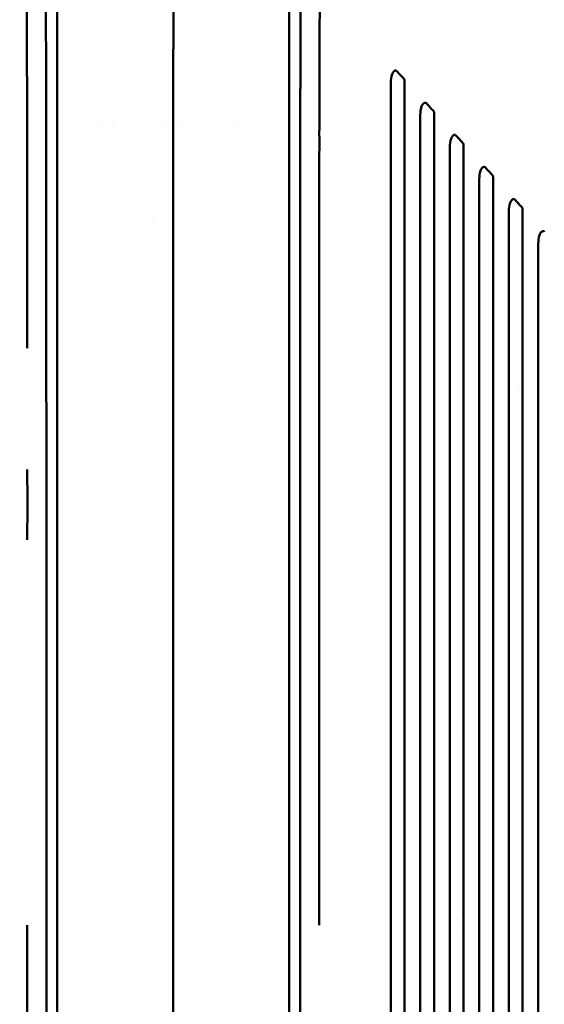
# Model space of a CAD drawing. Header units: millimetres. Extents: x 0 to 4878, y -120 to 1682.
# Tile 100 of 256: x 511 to 577, y 1186 to 1310. Entities that reach past the tile are written whole.
import ezdxf

# ---------------------------------------------------------------- set-up
doc = ezdxf.new("R2010")
doc.units = ezdxf.units.MM
doc.header["$LTSCALE"] = 2
doc.layers.add('Sichtbar (ISO)', color=7, linetype='Continuous', lineweight=50)

msp = doc.modelspace()

# ---------------------------------------------------------------- linework, layer by layer
at = {"layer": 'Sichtbar (ISO)'}
for p, q in [((520.4469, 1296.5136), (520.447, 1296.5136)), ((522.4049, 1296.5136), (522.4049, 1296.5136)), ((528.7168, 1296.5136), (528.7168, 1296.5136)), ((529.4132, 1296.5136), (529.4133, 1296.5136)), ((530.043, 1296.5136), (530.0444, 1296.5136)), ((530.7023, 1296.5136), (530.7025, 1296.5136)), ((537.7106, 1296.5136), (537.7106, 1296.5136)), ((527.4215, 1284.5136), (527.4211, 1284.5136)), ((530.0532, 1284.5136), (530.0527, 1284.5136)), ((531.841, 1284.5136), (531.841, 1284.5136)), ((573.7572, 1263.3971), (573.7572, 1263.3972)), ((565.7332, 1246.2021), (565.7332, 1246.2021)), ((565.7332, 1244.8251), (565.7332, 1244.8251)), ((565.7332, 1221.2021), (565.7332, 1221.2021)), ((565.7332, 1219.8251), (565.7332, 1219.8251)), ((565.7332, 1196.2021), (565.7332, 1196.2021)), ((565.7331, 1194.8251), (565.7331, 1194.8251))]:
    msp.add_line(p, q, dxfattribs=at)
for points, knots in [([(530.0578, 1195.5136), (530.0578, 1203.7773), (530.0572, 1211.6044), (530.0577, 1219.0894), (530.0578, 1220.8289), (530.0579, 1222.5494), (530.0581, 1224.2514), (530.0587, 1229.8733), (530.0594, 1235.2934), (530.0584, 1240.4996), (530.0575, 1244.7562), (530.0556, 1248.8714), (530.055, 1252.8878), (530.0546, 1255.2712), (530.0548, 1257.6198), (530.0559, 1259.9435), (530.0571, 1262.3777), (530.0594, 1264.7842), (530.0613, 1267.1958), (530.0643, 1270.9654), (530.0665, 1274.7475), (530.0622, 1278.6681), (530.0611, 1279.6113), (530.0597, 1280.5624), (530.0581, 1281.5193), (530.0502, 1286.2444), (530.0376, 1291.1138), (530.0422, 1295.8377), (530.0431, 1296.6785), (530.0444, 1297.5148), (530.0465, 1298.3461), (530.0565, 1302.4527), (530.0747, 1306.2443), (530.0785, 1310.1675), (530.0807, 1312.4043), (530.0782, 1314.6885), (530.0696, 1316.859), (530.069, 1317.0109), (530.0684, 1317.1625), (530.0679, 1317.3136), (530.0642, 1318.4067), (530.0627, 1319.4747), (530.061, 1320.5368), (530.0594, 1321.5545), (530.0576, 1322.5668), (530.0567, 1323.6033), (530.0549, 1325.5876), (530.0569, 1327.6635), (530.0599, 1329.7846), (530.0623, 1331.5286), (530.0654, 1333.3029), (530.066, 1335.0795)], [0, 0, 0, 0, 0.14285714, 0.14285714, 0.14285714, 0.17605656, 0.17605656, 0.17605656, 0.28571429, 0.28571429, 0.28571429, 0.37536841, 0.37536841, 0.37536841, 0.42857143, 0.42857143, 0.42857143, 0.48430749, 0.48430749, 0.48430749, 0.57142857, 0.57142857, 0.57142857, 0.59238667, 0.59238667, 0.59238667, 0.69586735, 0.69586735, 0.69586735, 0.71428571, 0.71428571, 0.71428571, 0.80526972, 0.80526972, 0.80526972, 0.85714286, 0.85714286, 0.85714286, 0.86077332, 0.86077332, 0.86077332, 0.88703608, 0.88703608, 0.88703608, 0.91220176, 0.91220176, 0.91220176, 0.96038291, 0.96038291, 0.96038291, 1, 1, 1, 1]), ([(548.4684, 1195.5136), (548.4679, 1196.8952), (548.4669, 1199.6262), (548.4665, 1203.6328), (548.4624, 1207.5302), (548.4717, 1211.3954), (548.4611, 1214.9469), (548.4647, 1218.4645), (548.4611, 1221.9298), (548.4723, 1225.143), (548.4612, 1228.9274), (548.4651, 1232.4283), (548.4615, 1235.8995), (548.4729, 1239.1885), (548.4619, 1242.6598), (548.4659, 1245.9322), (548.4625, 1249.2045), (548.4741, 1252.0728), (548.4634, 1255.9631), (548.4678, 1259.3917), (548.4647, 1262.7999), (548.4768, 1265.9238), (548.4665, 1269.3947), (548.4715, 1272.5906), (548.4689, 1275.6206), (548.4819, 1278.6927), (548.4717, 1280.8888), (548.477, 1283.2011), (548.4747, 1285.3273), (548.4882, 1287.4981), (548.478, 1289.1063), (548.4837, 1290.7773), (548.4815, 1292.3539), (548.4953, 1293.8478), (548.4856, 1295.378), (548.4917, 1296.7751), (548.4903, 1298.2702), (548.504, 1299.1182), (548.4983, 1302.0776), (548.5082, 1304.1674), (548.5107, 1306.1921), (548.5312, 1307.9958), (548.5258, 1309.4787), (548.5383, 1310.8055), (548.5437, 1312.0792), (548.5633, 1312.7926), (548.5752, 1314.9399), (548.603, 1316.0807), (548.632, 1317.0976), (548.6612, 1317.4914), (548.7584, 1318.9639), (548.9017, 1320.0397), (549.074, 1321.2326), (549.3144, 1322.3311), (549.4064, 1322.774)], [0, 0, 0, 0, 0.006756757, 0.013513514, 0.02027027, 0.027027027, 0.033783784, 0.040540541, 0.047297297, 0.054054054, 0.060810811, 0.067567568, 0.074324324, 0.081081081, 0.087837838, 0.094594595, 0.101351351, 0.108108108, 0.114864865, 0.121621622, 0.128378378, 0.135135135, 0.141891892, 0.148648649, 0.155405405, 0.162162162, 0.168918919, 0.175675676, 0.182432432, 0.189189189, 0.195945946, 0.202702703, 0.209459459, 0.216216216, 0.222972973, 0.22972973, 0.236486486, 0.243243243, 0.25, 0.256756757, 0.263513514, 0.27027027, 0.277027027, 0.283783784, 0.290540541, 0.297297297, 0.304054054, 0.310810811, 0.317567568, 0.324324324, 0.331081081, 0.337837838, 0.344594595, 0.350574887, 0.350574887, 0.350574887, 0.350574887]), ([(513.9674, 1314.5513), (513.9858, 1313.0165), (513.9937, 1311.0404), (514.0073, 1307.3369), (514.0164, 1304.4407), (514.0276, 1299.3704), (514.0308, 1296.707), (514.0381, 1289.8468), (514.0411, 1285.8051), (514.0453, 1277.6347), (514.0466, 1274.33), (514.049, 1266.7289), (514.0501, 1262.1864), (514.0543, 1239.707), (514.0553, 1220.4588), (514.0575, 1195.5136)], [-15.66025603, -15.66025603, -15.66025603, -15.66025603, -15.01640041, -15.01640041, -13.83744144, -13.83744144, -12.69670584, -12.69670584, -10.56874587, -10.56874587, -9.23539532, -9.23539532, -7.48371484, -7.48371484, -0.00010175, -0.00010175, -0.00010175, -0.00010175]), ([(546.1481, 1314.5513), (546.128, 1312.8747), (546.1198, 1310.5319), (546.1053, 1306.475), (546.0964, 1303.7086), (546.085, 1297.3515), (546.0812, 1293.4469), (546.0773, 1289.2927), (546.0758, 1287.3175), (546.0726, 1282.396), (546.0712, 1279.4692), (546.0691, 1274.5068), (546.0682, 1272.1587), (546.0612, 1249.1202), (546.0612, 1229.5394), (546.058, 1195.5136)], [0.00000115, 0.00000115, 0.00000115, 0.00000115, 0.5030009, 0.5030009, 1.59020494, 1.59020494, 2.46874899, 2.46874899, 3.33125188, 3.33125188, 4.40527335, 4.40527335, 5.37121733, 5.37121733, 13.75787295, 13.75787295, 13.75787295, 13.75787295]), ([(511.5643, 1311.8701), (511.5643, 1311.8697), (511.5643, 1311.8694), (511.5643, 1311.869), (511.5651, 1311.7779), (511.5666, 1311.6869), (511.5685, 1311.5952), (511.572, 1311.4231), (511.5765, 1311.2485), (511.5785, 1311.0659), (511.5799, 1310.943), (511.581, 1310.8193), (511.582, 1310.6932), (511.5833, 1310.5321), (511.5844, 1310.367), (511.5855, 1310.1941), (511.5865, 1310.0326), (511.5874, 1309.8693), (511.5882, 1309.7043), (511.589, 1309.5545), (511.5895, 1309.4033), (511.5898, 1309.2506), (511.5902, 1309.0511), (511.5885, 1308.8431), (511.5875, 1308.6305), (511.5869, 1308.501), (511.5866, 1308.3697), (511.5872, 1308.2375), (511.5872, 1308.2369), (511.5872, 1308.2362), (511.5872, 1308.2356)], [0.6923011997, 0.6923011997, 0.6923011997, 0.6923011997, 0.6923076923, 0.6923076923, 0.6923076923, 0.6939794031, 0.6939794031, 0.6939794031, 0.6971153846, 0.6971153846, 0.6971153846, 0.6992263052, 0.6992263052, 0.6992263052, 0.7019230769, 0.7019230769, 0.7019230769, 0.7044438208, 0.7044438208, 0.7044438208, 0.7067307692, 0.7067307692, 0.7067307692, 0.7097180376, 0.7097180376, 0.7097180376, 0.7115384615, 0.7115384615, 0.7115384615, 0.7115474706, 0.7115474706, 0.7115474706, 0.7115474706]), ([(515.4363, 1310.9287), (515.4363, 1310.1834), (515.4362, 1309.4733), (515.4362, 1307.9605), (515.4361, 1307.2088), (515.4361, 1304.9641), (515.4361, 1303.4885), (515.4361, 1299.0235), (515.4361, 1296.7838), (515.4361, 1290.9722), (515.4361, 1288.986), (515.4361, 1284.8479), (515.4361, 1284.6596), (515.436, 1270.2788), (515.436, 1257.9329), (515.4361, 1236.5119), (515.4361, 1212.8804), (515.4361, 1195.5136)], [0.00000058, 0.00000058, 0.00000058, 0.00000058, 0.22359833, 0.22359833, 0.44271077, 0.44271077, 0.88084064, 0.88084064, 1.7183472, 1.7183472, 2.15782703, 2.15782703, 2.6204481, 2.6204481, 8.09677505, 8.09677505, 66.75732397, 66.75732397, 66.75732397, 66.75732397]), ([(544.6794, 1195.5136), (544.6794, 1212.0048), (544.6795, 1234.0007), (544.6795, 1257.1191), (544.6795, 1262.1418), (544.6795, 1278.3153), (544.6795, 1284.116), (544.6795, 1290.7785), (544.6795, 1292.6621), (544.6794, 1297.2624), (544.6794, 1299.9941), (544.6794, 1304.1211), (544.6794, 1305.4761), (544.6794, 1307.5291), (544.6794, 1308.2158), (544.6793, 1309.5981), (544.6793, 1310.2546), (544.6792, 1310.9287)], [-7.013475, -7.013475, -7.013475, -7.013475, -4.30037384, -4.30037384, -3.62422287, -3.62422287, -2.10607084, -2.10607084, -1.57454463, -1.57454463, -0.79751891, -0.79751891, -0.40062061, -0.40062061, -0.20222472, -0.20222472, -0.00000058, -0.00000058, -0.00000058, -0.00000058]), ([(511.5872, 1308.2356), (511.5884, 1307.9846), (511.5931, 1307.7305), (511.597, 1307.4693), (511.5985, 1307.368), (511.5999, 1307.2655), (511.6009, 1307.1618), (511.604, 1306.8558), (511.6041, 1306.5385), (511.6049, 1306.21), (511.605, 1306.1395), (511.6052, 1306.0684), (511.6055, 1305.9969), (511.6069, 1305.6216), (511.6082, 1305.2389), (511.6086, 1304.8452), (511.6086, 1304.8142), (511.6087, 1304.7832), (511.6087, 1304.7521), (511.609, 1304.3256), (511.6039, 1303.8505), (511.6051, 1303.4378), (511.6051, 1303.4375), (511.6051, 1303.4371), (511.6051, 1303.4367)], [0.7115474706, 0.7115474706, 0.7115474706, 0.7115474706, 0.715004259, 0.715004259, 0.715004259, 0.7163461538, 0.7163461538, 0.7163461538, 0.7203040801, 0.7203040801, 0.7203040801, 0.7211538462, 0.7211538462, 0.7211538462, 0.7256111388, 0.7256111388, 0.7256111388, 0.7259615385, 0.7259615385, 0.7259615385, 0.7307692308, 0.7307692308, 0.7307692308, 0.7307734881, 0.7307734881, 0.7307734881, 0.7307734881]), ([(511.6051, 1303.4367), (511.6052, 1303.4122), (511.6053, 1303.3878), (511.6054, 1303.3637), (511.6072, 1302.9827), (511.6139, 1302.6516), (511.6168, 1302.2919), (511.6183, 1302.1178), (511.6188, 1301.9369), (511.6191, 1301.7529), (511.6194, 1301.5324), (511.6193, 1301.3075), (511.6198, 1301.0843), (511.6206, 1300.7322), (511.6229, 1300.3844), (511.6228, 1300.0026), (511.6228, 1299.9404), (511.6227, 1299.8774), (511.6226, 1299.8133), (511.6214, 1299.3552), (511.616, 1298.8425), (511.6167, 1298.4769), (511.6167, 1298.4768), (511.6167, 1298.4767), (511.6167, 1298.4765)], [0.7307734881, 0.7307734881, 0.7307734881, 0.7307734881, 0.7310596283, 0.7310596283, 0.7310596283, 0.7355769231, 0.7355769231, 0.7355769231, 0.7377641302, 0.7377641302, 0.7377641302, 0.7403846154, 0.7403846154, 0.7403846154, 0.7445193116, 0.7445193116, 0.7445193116, 0.7451923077, 0.7451923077, 0.7451923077, 0.75, 0.75, 0.75, 0.750001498, 0.750001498, 0.750001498, 0.750001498]), ([(558.2748, 1303.3561), (558.2562, 1303.3766), (558.2354, 1303.3936), (558.1918, 1303.4182), (558.1697, 1303.4264), (558.1128, 1303.4365), (558.0784, 1303.4336), (557.9911, 1303.4079), (557.948, 1303.3763), (557.8857, 1303.3246), (557.821, 1303.262), (557.7067, 1303.0529), (557.6458, 1302.9168), (557.5251, 1302.3829), (557.5077, 1302.028), (557.5075, 1301.6476)], [-0.513552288, -0.513552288, -0.513552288, -0.513552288, -0.476438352, -0.476438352, -0.44236041, -0.44236041, -0.391932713, -0.391932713, -0.310089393, -0.310089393, -0.193748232, -0.193748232, -0.114118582, -0.114118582, -0.000001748, -0.000001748, -0.000001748, -0.000001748]), ([(558.2749, 1303.356), (558.4221, 1303.1955), (558.5692, 1303.0351), (558.8636, 1302.7142), (559.0108, 1302.5538), (559.158, 1302.3934)], [0.000023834, 0.000023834, 0.000023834, 0.000023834, 0.071587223, 0.071587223, 0.143168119, 0.143168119, 0.143168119, 0.143168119]), ([(557.5075, 1301.6476), (557.5061, 1292.0904), (557.5078, 1256.8595), (557.5078, 1234.2781), (557.5078, 1214.8959), (557.5078, 1195.5136)], [-6.77442186, -6.77442186, -6.77442186, -6.77442186, -5.81467618, -5.81467618, -0.000001, -0.000001, -0.000001, -0.000001]), ([(559.158, 1302.3934), (559.1728, 1302.3774), (559.1858, 1302.3594), (559.2085, 1302.3193), (559.2179, 1302.2974), (559.2414, 1302.2246), (559.2478, 1302.171), (559.2478, 1302.1174)], [0.000009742, 0.000009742, 0.000009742, 0.000009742, 0.0071723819, 0.0071723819, 0.0145405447, 0.0145405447, 0.0305537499, 0.0305537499, 0.0305537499, 0.0305537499]), ([(559.2478, 1195.5136), (559.2478, 1199.1224), (559.2478, 1234.095), (559.2476, 1277.4267), (559.248, 1295.5148), (559.2478, 1302.1174)], [-3.08976684, -3.08976684, -3.08976684, -3.08976684, -1.98103321, -1.98103321, -0.000001, -0.000001, -0.000001, -0.000001]), ([(561.9921, 1299.3047), (561.9735, 1299.3251), (561.9528, 1299.342), (561.9092, 1299.3665), (561.8872, 1299.3745), (561.831, 1299.3843), (561.7973, 1299.3814), (561.7107, 1299.356), (561.6673, 1299.3243), (561.6048, 1299.2722), (561.5396, 1299.2089), (561.4251, 1298.9983), (561.3636, 1298.8608), (561.243, 1298.3224), (561.2256, 1297.9664), (561.2254, 1297.5848)], [-0.51959769, -0.51959769, -0.51959769, -0.51959769, -0.482111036, -0.482111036, -0.447538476, -0.447538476, -0.397207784, -0.397207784, -0.313902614, -0.313902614, -0.195161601, -0.195161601, -0.114500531, -0.114500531, -0.00000171, -0.00000171, -0.00000171, -0.00000171]), ([(562.8765, 1298.3408), (562.729, 1298.5013), (562.5816, 1298.6619), (562.2869, 1298.9832), (562.1396, 1299.1438), (561.9922, 1299.3045)], [-0.143436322, -0.143436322, -0.143436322, -0.143436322, -0.071722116, -0.071722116, -0.000028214, -0.000028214, -0.000028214, -0.000028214]), ([(511.6167, 1298.4765), (511.617, 1298.3315), (511.6182, 1298.2096), (511.6198, 1298.0988), (511.6221, 1297.9305), (511.6252, 1297.7881), (511.6267, 1297.6296), (511.6293, 1297.3667), (511.6277, 1297.0597), (511.6282, 1296.7586), (511.6286, 1296.5135), (511.629, 1296.2694), (511.6288, 1296.0261), (511.6288, 1295.9706), (511.6287, 1295.9152), (511.6286, 1295.8597), (511.628, 1295.5613), (511.6221, 1295.265), (511.6226, 1294.9342), (511.6226, 1294.9339), (511.6226, 1294.9337), (511.6226, 1294.9335)], [0.750001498, 0.750001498, 0.750001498, 0.750001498, 0.751909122, 0.751909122, 0.751909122, 0.7548076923, 0.7548076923, 0.7548076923, 0.7596153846, 0.7596153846, 0.7596153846, 0.7635297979, 0.7635297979, 0.7635297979, 0.7644230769, 0.7644230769, 0.7644230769, 0.7692307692, 0.7692307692, 0.7692307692, 0.7692338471, 0.7692338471, 0.7692338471, 0.7692338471]), ([(562.8765, 1298.3408), (562.8912, 1298.3249), (562.9041, 1298.3069), (562.9267, 1298.267), (562.9361, 1298.2453), (562.9596, 1298.1729), (562.9659, 1298.1197), (562.9659, 1298.0665)], [0.0000113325, 0.0000113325, 0.0000113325, 0.0000113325, 0.0071412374, 0.0071412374, 0.0144613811, 0.0144613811, 0.0303645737, 0.0303645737, 0.0303645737, 0.0303645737]), ([(562.9659, 1195.5136), (562.9659, 1213.9777), (562.9659, 1232.4417), (562.9659, 1285.1276), (562.9661, 1293.6586), (562.9659, 1298.0665)], [-2.03667405, -2.03667405, -2.03667405, -2.03667405, -1.32291071, -1.32291071, -0.000001, -0.000001, -0.000001, -0.000001]), ([(561.2259, 1195.5136), (561.2259, 1214.2493), (561.2258, 1232.9849), (561.2259, 1263.8808), (561.2234, 1289.5444), (561.2254, 1297.5848)], [0.000001, 0.000001, 0.000001, 0.000001, 5.62069318, 5.62069318, 9.26876593, 9.26876593, 9.26876593, 9.26876593]), ([(511.6226, 1294.9335), (511.6231, 1294.6028), (511.6299, 1294.2377), (511.6325, 1293.875), (511.6327, 1293.839), (511.633, 1293.8031), (511.6331, 1293.7672), (511.6348, 1293.4405), (511.6335, 1293.1146), (511.6339, 1292.7792), (511.6344, 1292.4069), (511.6348, 1292.0313), (511.6342, 1291.6536), (511.634, 1291.5371), (511.6333, 1291.42), (511.6325, 1291.3022), (511.6306, 1291.0384), (511.6279, 1290.7705), (511.6282, 1290.4948), (511.6282, 1290.4946), (511.6282, 1290.4943), (511.6282, 1290.4941)], [0.7692338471, 0.7692338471, 0.7692338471, 0.7692338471, 0.7740384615, 0.7740384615, 0.7740384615, 0.7745145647, 0.7745145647, 0.7745145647, 0.7788461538, 0.7788461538, 0.7788461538, 0.7836538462, 0.7836538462, 0.7836538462, 0.7851378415, 0.7851378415, 0.7851378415, 0.7884615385, 0.7884615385, 0.7884615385, 0.7884641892, 0.7884641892, 0.7884641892, 0.7884641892]), ([(565.7137, 1295.2482), (565.6941, 1295.2699), (565.672, 1295.2875), (565.6256, 1295.3122), (565.6023, 1295.3196), (565.5442, 1295.3269), (565.5101, 1295.3223), (565.4378, 1295.2975), (565.4003, 1295.2744), (565.3161, 1295.204), (565.2546, 1295.1351), (565.1477, 1294.937), (565.0859, 1294.7976), (564.9655, 1294.254), (564.9483, 1293.8963), (564.9481, 1293.5127)], [-0.528806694, -0.528806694, -0.528806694, -0.528806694, -0.481499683, -0.481499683, -0.437891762, -0.437891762, -0.376611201, -0.376611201, -0.302708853, -0.302708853, -0.196822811, -0.196822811, -0.115098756, -0.115098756, -0.000001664, -0.000001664, -0.000001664, -0.000001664]), ([(566.5995, 1294.2829), (566.4518, 1294.4436), (566.3041, 1294.6045), (566.009, 1294.9262), (565.8614, 1295.0871), (565.7139, 1295.2481)], [-0.143776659, -0.143776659, -0.143776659, -0.143776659, -0.071892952, -0.071892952, -0.000033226, -0.000033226, -0.000033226, -0.000033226]), ([(566.5995, 1294.2829), (566.6141, 1294.2671), (566.627, 1294.2492), (566.6496, 1294.2095), (566.6589, 1294.1879), (566.6823, 1294.116), (566.6886, 1294.0633), (566.6886, 1294.0106)], [0.0000132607, 0.0000132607, 0.0000132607, 0.0000132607, 0.0071129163, 0.0071129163, 0.0143838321, 0.0143838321, 0.0301433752, 0.0301433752, 0.0301433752, 0.0301433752]), ([(564.9481, 1293.5127), (564.9468, 1287.6406), (564.9485, 1272.7014), (564.9486, 1231.3923), (564.9486, 1213.4529), (564.9486, 1195.5136)], [-12.39273196, -12.39273196, -12.39273196, -12.39273196, -5.38180207, -5.38180207, -0.000001, -0.000001, -0.000001, -0.000001]), ([(566.6886, 1195.5136), (566.6886, 1213.4493), (566.6885, 1231.3849), (566.6886, 1281.7291), (566.6888, 1289.7299), (566.6886, 1294.0106)], [-1.99696135, -1.99696135, -1.99696135, -1.99696135, -1.28552369, -1.28552369, -0.000001, -0.000001, -0.000001, -0.000001]), ([(511.6282, 1290.4941), (511.6287, 1290.0954), (511.6353, 1289.6801), (511.6378, 1289.2596), (511.6391, 1289.0439), (511.6393, 1288.8268), (511.6392, 1288.6091), (511.6391, 1288.402), (511.6388, 1288.1942), (511.639, 1287.9863), (511.6394, 1287.5599), (511.6419, 1287.1331), (511.6402, 1286.6745), (511.639, 1286.3385), (511.6355, 1285.9854), (511.6339, 1285.6624), (511.6333, 1285.5448), (511.6329, 1285.4311), (511.633, 1285.3238)], [0.7884641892, 0.7884641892, 0.7884641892, 0.7884641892, 0.7932692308, 0.7932692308, 0.7932692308, 0.795733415, 0.795733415, 0.795733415, 0.7980769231, 0.7980769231, 0.7980769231, 0.8028846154, 0.8028846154, 0.8028846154, 0.8064080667, 0.8064080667, 0.8064080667, 0.8076911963, 0.8076911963, 0.8076911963, 0.8076911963]), ([(569.4304, 1291.1973), (569.4112, 1291.2185), (569.3896, 1291.2357), (569.3444, 1291.26), (569.3218, 1291.2674), (569.2643, 1291.2752), (569.2303, 1291.2707), (569.1486, 1291.2429), (569.1092, 1291.2136), (569.0334, 1291.1499), (568.9719, 1291.0788), (568.8657, 1290.88), (568.8034, 1290.7381), (568.6834, 1290.1881), (568.6665, 1289.8283), (568.6663, 1289.442)], [-0.431491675, -0.431491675, -0.431491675, -0.431491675, -0.407421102, -0.407421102, -0.385128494, -0.385128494, -0.35296783, -0.35296783, -0.304628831, -0.304628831, -0.199071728, -0.199071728, -0.115943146, -0.115943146, -0.00000161, -0.00000161, -0.00000161, -0.00000161]), ([(570.3179, 1290.2301), (570.1699, 1290.3911), (570.022, 1290.5523), (569.7262, 1290.8746), (569.5784, 1291.0358), (569.4306, 1291.1971)], [-0.144216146, -0.144216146, -0.144216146, -0.144216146, -0.07211362, -0.07211362, -0.000038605, -0.000038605, -0.000038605, -0.000038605]), ([(568.6663, 1289.442), (568.6654, 1284.2438), (568.6667, 1271.6547), (568.6667, 1228.8603), (568.6667, 1212.1869), (568.6667, 1195.5136)], [-12.83831956, -12.83831956, -12.83831956, -12.83831956, -5.0020029, -5.0020029, -0.000001, -0.000001, -0.000001, -0.000001]), ([(570.3179, 1290.2301), (570.3324, 1290.2144), (570.3453, 1290.1966), (570.3678, 1290.1571), (570.3771, 1290.1357), (570.4004, 1290.0644), (570.4067, 1290.0122), (570.4067, 1289.9602)], [0.0000156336, 0.0000156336, 0.0000156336, 0.0000156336, 0.0070821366, 0.0070821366, 0.0142954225, 0.0142954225, 0.0298880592, 0.0298880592, 0.0298880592, 0.0298880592]), ([(570.4067, 1195.5136), (570.4067, 1213.7014), (570.4067, 1231.8892), (570.4067, 1281.2288), (570.4067, 1286.5726), (570.4067, 1289.9602)], [-1.61311211, -1.61311211, -1.61311211, -1.61311211, -1.01847954, -1.01847954, -0.000001, -0.000001, -0.000001, -0.000001]), ([(573.1511, 1287.142), (573.1325, 1287.1626), (573.1116, 1287.1793), (573.0679, 1287.2032), (573.0459, 1287.2106), (572.9894, 1287.2189), (572.9554, 1287.2146), (572.8777, 1287.1886), (572.839, 1287.1619), (572.7551, 1287.0911), (572.6936, 1287.0175), (572.5881, 1286.8175), (572.5254, 1286.6724), (572.406, 1286.1146), (572.3895, 1285.7519), (572.3894, 1285.3622)], [-0.458063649, -0.458063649, -0.458063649, -0.458063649, -0.429311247, -0.429311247, -0.402520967, -0.402520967, -0.362521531, -0.362521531, -0.306765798, -0.306765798, -0.201797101, -0.201797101, -0.116993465, -0.116993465, -0.000001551, -0.000001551, -0.000001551, -0.000001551]), ([(574.0408, 1286.1723), (573.8924, 1286.3337), (573.7441, 1286.4953), (573.4477, 1286.8184), (573.2995, 1286.98), (573.1513, 1287.1418)], [-0.144774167, -0.144774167, -0.144774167, -0.144774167, -0.072393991, -0.072393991, -0.000045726, -0.000045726, -0.000045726, -0.000045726]), ([(574.0408, 1286.1723), (574.0553, 1286.1568), (574.0681, 1286.1391), (574.0906, 1286.0998), (574.0998, 1286.0786), (574.1149, 1286.0329), (574.1203, 1286.0088), (574.1277, 1285.958), (574.1293, 1285.9316), (574.1293, 1285.9052)], [0.0000180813, 0.0000180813, 0.0000180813, 0.0000180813, 0.0070533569, 0.0070533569, 0.0142017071, 0.0142017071, 0.0216455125, 0.0216455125, 0.0295681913, 0.0295681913, 0.0295681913, 0.0295681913]), ([(574.1293, 1285.9052), (574.1293, 1284.6196), (574.1299, 1283.3204), (574.1291, 1277.4126), (574.1293, 1268.9025), (574.1293, 1231.9561), (574.1293, 1213.7349), (574.1293, 1195.5136)], [0.000001, 0.000001, 0.000001, 0.000001, 0.38734039, 0.38734039, 1.50566509, 1.50566509, 2.59389561, 2.59389561, 2.59389561, 2.59389561]), ([(511.633, 1285.3238), (511.633, 1285.3237), (511.633, 1285.3236), (511.633, 1285.3235), (511.6333, 1284.9213), (511.6398, 1284.6073), (511.6421, 1284.2656), (511.6444, 1283.9239), (511.6426, 1283.5545), (511.6429, 1283.1851), (511.643, 1282.9335), (511.6432, 1282.6824), (511.643, 1282.4322), (511.643, 1282.315), (511.6428, 1282.1981), (511.6426, 1282.0814), (511.6418, 1281.7155), (511.6359, 1281.3599), (511.6361, 1280.9498), (511.6361, 1280.9496), (511.6361, 1280.9495), (511.6361, 1280.9493)], [0.8076911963, 0.8076911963, 0.8076911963, 0.8076911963, 0.8076923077, 0.8076923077, 0.8076923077, 0.8125, 0.8125, 0.8125, 0.8173076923, 0.8173076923, 0.8173076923, 0.8205823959, 0.8205823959, 0.8205823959, 0.8221153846, 0.8221153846, 0.8221153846, 0.8269230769, 0.8269230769, 0.8269230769, 0.8269248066, 0.8269248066, 0.8269248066, 0.8269248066]), ([(572.3894, 1285.3622), (572.389, 1280.9761), (572.3893, 1271.3106), (572.3893, 1227.8305), (572.3893, 1211.672), (572.3893, 1195.5136)], [-13.04403762, -13.04403762, -13.04403762, -13.04403762, -4.8475282, -4.8475282, -0.000001, -0.000001, -0.000001, -0.000001]), ([(576.8664, 1283.0926), (576.8485, 1283.1126), (576.8285, 1283.1287), (576.7866, 1283.152), (576.7655, 1283.1594), (576.71, 1283.1686), (576.6761, 1283.1647), (576.5983, 1283.1394), (576.5592, 1283.1125), (576.471, 1283.0379), (576.4096, 1282.9608), (576.3058, 1282.7611), (576.2425, 1282.6126), (576.1239, 1282.045), (576.1078, 1281.6788), (576.1077, 1281.285)], [-0.448718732, -0.448718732, -0.448718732, -0.448718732, -0.423321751, -0.423321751, -0.399474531, -0.399474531, -0.362200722, -0.362200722, -0.309728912, -0.309728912, -0.20537644, -0.20537644, -0.118318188, -0.118318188, -0.000001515, -0.000001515, -0.000001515, -0.000001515]), ([(511.6361, 1280.9493), (511.6364, 1280.5392), (511.6428, 1280.0746), (511.6451, 1279.6189), (511.6463, 1279.3727), (511.6464, 1279.129), (511.6462, 1278.8844), (511.6461, 1278.6762), (511.6457, 1278.4672), (511.6458, 1278.2554), (511.6461, 1277.7947), (511.6484, 1277.3202), (511.6465, 1276.8588), (511.6447, 1276.3973), (511.6388, 1275.9489), (511.639, 1275.4287), (511.639, 1275.4285), (511.639, 1275.4283), (511.639, 1275.4281)], [0.8269248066, 0.8269248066, 0.8269248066, 0.8269248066, 0.8317307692, 0.8317307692, 0.8317307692, 0.8343277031, 0.8343277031, 0.8343277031, 0.8365384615, 0.8365384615, 0.8365384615, 0.8413461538, 0.8413461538, 0.8413461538, 0.8461538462, 0.8461538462, 0.8461538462, 0.8461555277, 0.8461555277, 0.8461555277, 0.8461555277]), ([(576.1077, 1281.285), (576.1074, 1277.5235), (576.1075, 1269.8439), (576.1075, 1226.4652), (576.1075, 1210.9894), (576.1075, 1195.5136)], [-13.01359793, -13.01359793, -13.01359793, -13.01359793, -4.64274537, -4.64274537, -0.000001, -0.000001, -0.000001, -0.000001]), ([(511.639, 1275.4281), (511.6391, 1275.2834), (511.6397, 1275.1332), (511.6405, 1274.9792), (511.6425, 1274.5795), (511.6463, 1274.1541), (511.6479, 1273.7336), (511.6502, 1273.1509), (511.6484, 1272.5776), (511.6486, 1271.9927), (511.6488, 1271.5577), (511.6501, 1271.1163), (511.65, 1270.6692), (511.6499, 1270.5152), (511.6497, 1270.3604), (511.6493, 1270.2051), (511.6475, 1269.5989), (511.6415, 1268.9829), (511.6417, 1268.3703)], [0.8461555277, 0.8461555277, 0.8461555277, 0.8461555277, 0.8474922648, 0.8474922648, 0.8474922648, 0.8509615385, 0.8509615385, 0.8509615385, 0.8557692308, 0.8557692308, 0.8557692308, 0.8593448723, 0.8593448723, 0.8593448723, 0.8605769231, 0.8605769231, 0.8605769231, 0.8653846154, 0.8653846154, 0.8653846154, 0.8653846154]), ([(511.645, 1253.0761), (511.645, 1253.0748), (511.645, 1253.0735), (511.645, 1253.0722), (511.6451, 1252.3846), (511.6513, 1251.6513), (511.6534, 1250.9199), (511.6555, 1250.1885), (511.6536, 1249.459), (511.6537, 1248.7192), (511.6537, 1248.5146), (511.6539, 1248.3093), (511.6541, 1248.1031), (511.6546, 1247.5638), (511.6553, 1247.0192), (511.6539, 1246.4696), (511.652, 1245.71), (511.646, 1244.9409), (511.646, 1244.1705)], [0.9038370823, 0.9038370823, 0.9038370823, 0.9038370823, 0.9038461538, 0.9038461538, 0.9038461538, 0.9086538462, 0.9086538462, 0.9086538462, 0.9134615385, 0.9134615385, 0.9134615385, 0.9147909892, 0.9147909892, 0.9147909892, 0.9182692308, 0.9182692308, 0.9182692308, 0.9230769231, 0.9230769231, 0.9230769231, 0.9230769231]), ([(511.6472, 1195.5136), (511.6476, 1194.132), (511.6486, 1191.401), (511.6491, 1187.3944), (511.6531, 1183.497), (511.6438, 1179.6318), (511.6545, 1176.0803), (511.6508, 1172.5627), (511.6545, 1169.0974), (511.6432, 1165.8842), (511.6543, 1162.0998), (511.6505, 1158.5989), (511.6541, 1155.1277), (511.6427, 1151.8387), (511.6536, 1148.3674), (511.6496, 1145.095), (511.653, 1141.8228), (511.6414, 1138.9544), (511.6521, 1135.0641), (511.6478, 1131.6355), (511.6508, 1128.2273), (511.6387, 1125.1034), (511.649, 1121.6326), (511.6441, 1118.4367), (511.6466, 1115.4066), (511.6336, 1112.3346), (511.6438, 1110.1384), (511.6385, 1107.8261), (511.6408, 1105.7), (511.6273, 1103.5291), (511.6375, 1101.9209), (511.6319, 1100.2499), (511.634, 1098.6734), (511.6202, 1097.1794), (511.6299, 1095.6492), (511.6238, 1094.2521), (511.6252, 1092.7571), (511.6115, 1091.909), (511.6173, 1088.9496), (511.6073, 1086.8598), (511.6048, 1084.8351), (511.5843, 1083.0314), (511.5897, 1081.5485), (511.5773, 1080.2217), (511.5718, 1078.948), (511.5522, 1078.2346), (511.5403, 1076.0873), (511.5125, 1074.9465), (511.4835, 1073.9296), (511.4543, 1073.5358), (511.3571, 1072.0633), (511.2138, 1070.9875), (511.0382, 1069.7711), (510.7866, 1068.6296), (510.6916, 1068.1689)], [0, 0, 0, 0, 0.006756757, 0.013513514, 0.02027027, 0.027027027, 0.033783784, 0.040540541, 0.047297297, 0.054054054, 0.060810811, 0.067567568, 0.074324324, 0.081081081, 0.087837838, 0.094594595, 0.101351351, 0.108108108, 0.114864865, 0.121621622, 0.128378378, 0.135135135, 0.141891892, 0.148648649, 0.155405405, 0.162162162, 0.168918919, 0.175675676, 0.182432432, 0.189189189, 0.195945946, 0.202702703, 0.209459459, 0.216216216, 0.222972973, 0.22972973, 0.236486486, 0.243243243, 0.25, 0.256756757, 0.263513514, 0.27027027, 0.277027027, 0.283783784, 0.290540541, 0.297297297, 0.304054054, 0.310810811, 0.317567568, 0.324324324, 0.331081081, 0.337837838, 0.344594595, 0.350958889, 0.350958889, 0.350958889, 0.350958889]), ([(513.9674, 1076.4759), (513.9875, 1078.1525), (513.9957, 1080.4953), (514.0102, 1084.5522), (514.0191, 1087.3186), (514.0306, 1093.6758), (514.0343, 1097.5803), (514.0382, 1101.7345), (514.0398, 1103.7097), (514.043, 1108.6313), (514.0444, 1111.558), (514.0465, 1116.5205), (514.0473, 1118.8685), (514.0543, 1141.9071), (514.0544, 1161.4878), (514.0575, 1195.5136)], [0.00000115, 0.00000115, 0.00000115, 0.00000115, 0.50300094, 0.50300094, 1.5902052, 1.5902052, 2.46874932, 2.46874932, 3.33125233, 3.33125233, 4.40527391, 4.40527391, 5.37121786, 5.37121786, 13.75787303, 13.75787303, 13.75787303, 13.75787303]), ([(515.4361, 1195.5136), (515.4361, 1179.0225), (515.4361, 1157.0265), (515.436, 1133.9081), (515.436, 1128.8854), (515.436, 1112.7119), (515.4361, 1106.9112), (515.4361, 1100.2487), (515.4361, 1098.3651), (515.4361, 1093.7648), (515.4361, 1091.0331), (515.4361, 1086.9061), (515.4361, 1085.5511), (515.4362, 1083.4981), (515.4362, 1082.8114), (515.4362, 1081.4291), (515.4363, 1080.7726), (515.4363, 1080.0985)], [-7.01349577, -7.01349577, -7.01349577, -7.01349577, -4.30038105, -4.30038105, -3.62422751, -3.62422751, -2.10606968, -2.10606968, -1.57454315, -1.57454315, -0.79751832, -0.79751832, -0.40062032, -0.40062032, -0.20222456, -0.20222456, -0.00000058, -0.00000058, -0.00000058, -0.00000058]), ([(530.0496, 1055.9481), (530.0512, 1057.7441), (530.0519, 1059.5125), (530.0528, 1061.2415), (530.0539, 1063.3676), (530.0554, 1065.434), (530.0576, 1067.424), (530.0587, 1068.4547), (530.06, 1069.4654), (530.06, 1070.4904), (530.0599, 1071.0778), (530.0595, 1071.6699), (530.059, 1072.2714), (530.0585, 1072.7496), (530.058, 1073.2294), (530.0575, 1073.7138), (530.0552, 1076.059), (530.0538, 1078.493), (530.051, 1080.8601), (530.0478, 1083.4495), (530.0432, 1085.9727), (530.0384, 1088.6313), (530.0345, 1090.8009), (530.0364, 1092.9837), (530.0403, 1095.1895), (530.0465, 1098.6681), (530.0576, 1102.2047), (530.0577, 1105.7486), (530.0577, 1107.0003), (530.0577, 1108.2551), (530.0577, 1109.5079), (530.0577, 1114.0513), (530.0573, 1118.5672), (530.0548, 1122.8475), (530.0546, 1123.1768), (530.0545, 1123.5047), (530.0543, 1123.8314), (530.0522, 1128.684), (530.0554, 1133.2644), (530.0565, 1138.1394), (530.0566, 1138.378), (530.0566, 1138.6173), (530.0567, 1138.8573), (530.0577, 1144.3329), (530.0577, 1150.2102), (530.0577, 1156.2751), (530.0577, 1159.7099), (530.0577, 1163.2063), (530.0577, 1166.7758), (530.0577, 1169.5092), (530.0577, 1172.2853), (530.0577, 1175.113), (530.0576, 1181.6335), (530.0576, 1188.4219), (530.0578, 1195.5136)], [0, 0, 0, 0, 0.0386834, 0.0386834, 0.0386834, 0.08624787, 0.08624787, 0.08624787, 0.11088208, 0.11088208, 0.11088208, 0.125, 0.125, 0.125, 0.13622177, 0.13622177, 0.13622177, 0.19055895, 0.19055895, 0.19055895, 0.25, 0.25, 0.25, 0.29850606, 0.29850606, 0.29850606, 0.375, 0.375, 0.375, 0.40201679, 0.40201679, 0.40201679, 0.5, 0.5, 0.5, 0.50753895, 0.50753895, 0.50753895, 0.6195203, 0.6195203, 0.6195203, 0.625, 0.625, 0.625, 0.75, 0.75, 0.75, 0.82079114, 0.82079114, 0.82079114, 0.875, 0.875, 0.875, 1, 1, 1, 1]), ([(544.6792, 1080.0985), (544.6793, 1080.8438), (544.6793, 1081.5539), (544.6794, 1083.0668), (544.6794, 1083.8184), (544.6794, 1086.0631), (544.6794, 1087.5387), (544.6794, 1092.0038), (544.6795, 1094.2434), (544.6795, 1100.055), (544.6795, 1102.0412), (544.6795, 1106.1793), (544.6795, 1106.3676), (544.6795, 1120.7485), (544.6795, 1133.0943), (544.6795, 1154.5153), (544.6794, 1178.1469), (544.6794, 1195.5136)], [0.00000058, 0.00000058, 0.00000058, 0.00000058, 0.22359833, 0.22359833, 0.44271077, 0.44271077, 0.88084064, 0.88084064, 1.7183472, 1.7183472, 2.15782703, 2.15782703, 2.62044806, 2.62044806, 8.0967745, 8.0967745, 66.75732043, 66.75732043, 66.75732043, 66.75732043]), ([(546.1481, 1076.4759), (546.1297, 1078.0107), (546.1218, 1079.9868), (546.1082, 1083.6903), (546.0991, 1086.5865), (546.0879, 1091.6569), (546.0847, 1094.3202), (546.0775, 1101.1804), (546.0744, 1105.2221), (546.0703, 1113.3925), (546.069, 1116.6972), (546.0665, 1124.2984), (546.0655, 1128.8408), (546.0612, 1151.3202), (546.0603, 1170.5684), (546.058, 1195.5136)], [-15.66025287, -15.66025287, -15.66025287, -15.66025287, -15.01639738, -15.01639738, -13.83743865, -13.83743865, -12.69670327, -12.69670327, -10.56874372, -10.56874372, -9.23539344, -9.23539344, -7.48371332, -7.48371332, -0.00010175, -0.00010175, -0.00010175, -0.00010175]), ([(557.5078, 1195.5136), (557.5078, 1177.402), (557.5077, 1159.2903), (557.5078, 1137.7203), (557.5057, 1099.3169), (557.5075, 1089.3028)], [0.000001, 0.000001, 0.000001, 0.000001, 5.43349267, 5.43349267, 6.47100375, 6.47100375, 6.47100375, 6.47100375]), ([(559.2478, 1195.5136), (559.2478, 1192.1419), (559.2478, 1160.3541), (559.2477, 1115.222), (559.248, 1095.7736), (559.2478, 1088.8337)], [-3.16234247, -3.16234247, -3.16234247, -3.16234247, -2.08225659, -2.08225659, -0.000001, -0.000001, -0.000001, -0.000001]), ([(561.2253, 1093.3812), (561.2228, 1101.5226), (561.2259, 1127.8723), (561.2258, 1158.7167), (561.2259, 1177.1151), (561.2259, 1195.5136)], [-9.25330261, -9.25330261, -9.25330261, -9.25330261, -5.51954077, -5.51954077, -0.000001, -0.000001, -0.000001, -0.000001]), ([(562.9659, 1195.5136), (562.9659, 1191.725), (562.9659, 1155.8238), (562.9659, 1105.4739), (562.9661, 1097.2444), (562.9659, 1092.8999)], [-1.97684189, -1.97684189, -1.97684189, -1.97684189, -1.3039215, -1.3039215, -0.000001, -0.000001, -0.000001, -0.000001]), ([(564.9486, 1195.5136), (564.9486, 1178.0584), (564.9486, 1160.6032), (564.9485, 1118.9811), (564.9461, 1103.4582), (564.948, 1097.4681)], [0.000001, 0.000001, 0.000001, 0.000001, 5.23656799, 5.23656799, 12.48660695, 12.48660695, 12.48660695, 12.48660695]), ([(566.6886, 1096.9708), (566.6887, 1101.2624), (566.6886, 1109.2201), (566.6885, 1157.6112), (566.6886, 1191.9145), (566.6886, 1195.5136)], [0.000001, 0.000001, 0.000001, 0.000001, 1.28881255, 1.28881255, 1.93043599, 1.93043599, 1.93043599, 1.93043599]), ([(568.6667, 1195.5136), (568.6667, 1178.7261), (568.6667, 1161.9386), (568.6666, 1119.2157), (568.6649, 1106.7247), (568.6662, 1101.5534)], [0.000001, 0.000001, 0.000001, 0.000001, 5.03625264, 5.03625264, 12.81686296, 12.81686296, 12.81686296, 12.81686296]), ([(570.4067, 1101.0363), (570.4067, 1103.5543), (570.4069, 1107.1903), (570.4066, 1128.6451), (570.4067, 1137.064), (570.4067, 1160.4959), (570.4067, 1178.0048), (570.4067, 1195.5136)], [0.000001, 0.000001, 0.000001, 0.000001, 0.75706827, 0.75706827, 1.08647755, 1.08647755, 2.0602177, 2.0602177, 2.0602177, 2.0602177]), ([(572.3893, 1195.5136), (572.3893, 1179.338), (572.3893, 1163.1625), (572.3893, 1119.6876), (572.3884, 1110.0268), (572.3891, 1105.6479)], [0.000001, 0.000001, 0.000001, 0.000001, 4.85266975, 4.85266975, 13.04246194, 13.04246194, 13.04246194, 13.04246194]), ([(574.1293, 1105.1064), (574.1293, 1106.4184), (574.1294, 1107.7578), (574.1293, 1113.9503), (574.1293, 1123.4324), (574.1293, 1161.1931), (574.1293, 1178.3534), (574.1293, 1195.5136)], [0.000001, 0.000001, 0.000001, 0.000001, 0.3953082, 0.3953082, 1.59785658, 1.59785658, 2.59958503, 2.59958503, 2.59958503, 2.59958503]), ([(576.1075, 1195.5136), (576.1075, 1179.6124), (576.1075, 1163.7112), (576.1075, 1120.9749), (576.1073, 1113.4478), (576.1077, 1109.7404)], [0.000001, 0.000001, 0.000001, 0.000001, 4.77035636, 4.77035636, 12.82089835, 12.82089835, 12.82089835, 12.82089835])]:
    msp.add_open_spline(points, degree=3, knots=knots, dxfattribs=at)

doc.saveas('drawing.dxf')
